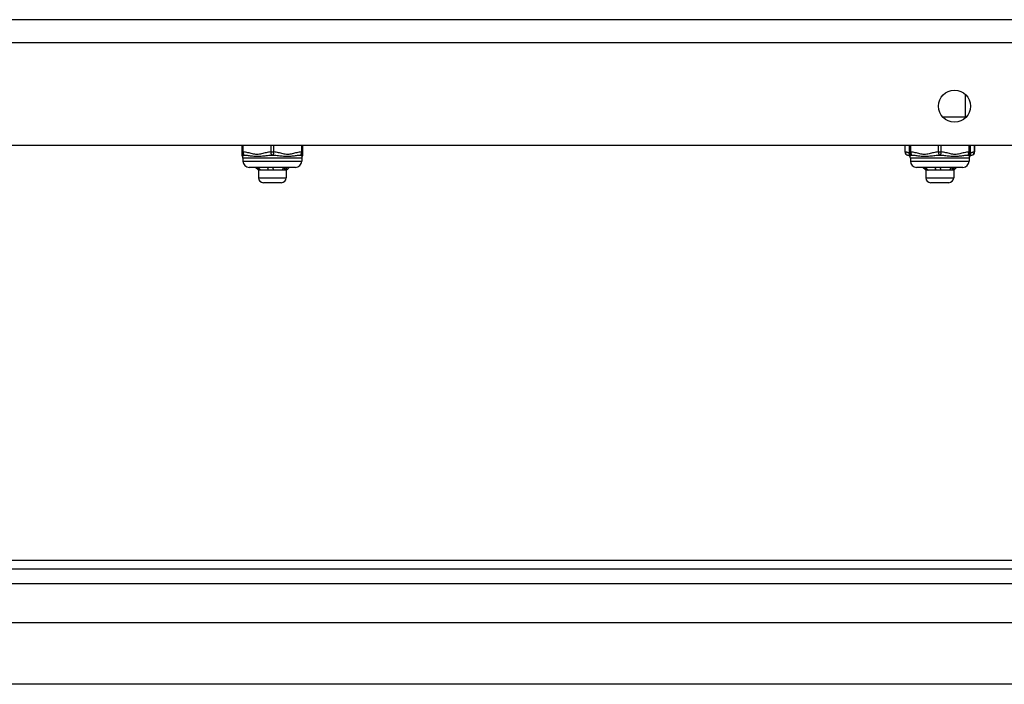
# Model space of a CAD drawing. Header units: inches. Extents: x 3.4 to 82.4, y 3.9 to 45.4.
# Tile 85 of 114: x 7.9 to 14.2, y 30.9 to 35.1. Entities that reach past the tile are written whole.
import ezdxf

# ---------------------------------------------------------------- set-up
doc = ezdxf.new("R2010")
doc.units = ezdxf.units.IN
doc.header["$MEASUREMENT"] = 0
doc.layers.add('Visible Edges(ANSI)', color=7, linetype='Continuous', lineweight=25)
doc.layers.add('Visible Tangent Edges(ANSI)', color=7, linetype='Continuous', lineweight=25)

msp = doc.modelspace()

# ---------------------------------------------------------------- linework, layer by layer
at = {"layer": 'Visible Edges(ANSI)'}
for p, q in [((15.1258, 35.1386), (3.4998, 35.1386)), ((15.1258, 34.3386), (3.4998, 34.3386)), ((9.3584, 34.3386), (9.3584, 34.2968)), ((9.3584, 34.2968), (9.3584, 34.2813)), ((9.7482, 34.2968), (9.7482, 34.3386)), ((9.7482, 34.2813), (9.7482, 34.2968)), ((13.5808, 34.3386), (13.5808, 34.2968)), ((13.6079, 34.3386), (13.6079, 34.2968)), ((13.6079, 34.2968), (13.6079, 34.2813)), ((13.9977, 34.2968), (13.9977, 34.3386)), ((13.9977, 34.2813), (13.9977, 34.2968)), ((14.0248, 34.3386), (14.0248, 34.2968)), ((9.3663, 34.2577), (9.3663, 34.238)), ((9.7403, 34.2577), (9.7403, 34.238)), ((13.6158, 34.2577), (13.6158, 34.238)), ((13.9898, 34.2577), (13.9898, 34.238)), ((9.7009, 34.1986), (9.4057, 34.1986)), ((9.4647, 34.1801), (9.4462, 34.1986)), ((9.4724, 34.1801), (9.4647, 34.1801)), ((9.4647, 34.1801), (9.4647, 34.1328)), ((9.544, 34.1801), (9.4724, 34.1801)), ((9.625, 34.1801), (9.544, 34.1801)), ((9.6419, 34.1801), (9.625, 34.1801)), ((9.6419, 34.1801), (9.6517, 34.1899)), ((9.6419, 34.1801), (9.6419, 34.1328)), ((9.6517, 34.1899), (9.6604, 34.1986)), ((13.9504, 34.1986), (13.6552, 34.1986)), ((13.7142, 34.1801), (13.6957, 34.1986)), ((13.7219, 34.1801), (13.7142, 34.1801)), ((13.7142, 34.1801), (13.7142, 34.1328)), ((13.7935, 34.1801), (13.7219, 34.1801)), ((13.8745, 34.1801), (13.7935, 34.1801)), ((13.8914, 34.1801), (13.8745, 34.1801)), ((13.8914, 34.1801), (13.9012, 34.1899)), ((13.8914, 34.1801), (13.8914, 34.1328)), ((13.9012, 34.1899), (13.9099, 34.1986)), ((9.6104, 34.1013), (9.4962, 34.1013)), ((13.8599, 34.1013), (13.7457, 34.1013)), ((15.1258, 31.697), (3.4998, 31.697)), ((3.4998, 31.644), (15.1258, 31.644)), ((4.2305, 31.3033), (14.3746, 31.3033)), ((14.3746, 30.9096), (4.2305, 30.9096))]:
    msp.add_line(p, q, dxfattribs=at)
at = {"layer": 'Visible Edges(ANSI)', "flags": 128}
for points in [[(9.4659, 34.1815), (9.4652, 34.1822), (9.4646, 34.1829), (9.4639, 34.1836), (9.4632, 34.1843), (9.4625, 34.185), (9.4618, 34.1857), (9.4611, 34.1865), (9.4604, 34.1872), (9.4597, 34.1879), (9.4591, 34.1886), (9.4584, 34.1893), (9.4577, 34.19), (9.457, 34.1908), (9.4563, 34.1915), (9.4556, 34.1922), (9.4549, 34.1929), (9.4542, 34.1936), (9.4535, 34.1943), (9.4529, 34.195), (9.4522, 34.1958), (9.4515, 34.1965), (9.4508, 34.1972), (9.4501, 34.1979), (9.4494, 34.1986)], [(9.4615, 34.1986), (9.4622, 34.1979), (9.4629, 34.1972), (9.4637, 34.1965), (9.4644, 34.1958), (9.4651, 34.195), (9.4658, 34.1943), (9.4665, 34.1936), (9.4672, 34.1929), (9.468, 34.1922), (9.4687, 34.1915), (9.4694, 34.1908), (9.4701, 34.19), (9.4708, 34.1893), (9.4715, 34.1886), (9.4723, 34.1879), (9.473, 34.1872), (9.4737, 34.1865), (9.4744, 34.1857), (9.4751, 34.185), (9.4758, 34.1843), (9.4765, 34.1836), (9.4773, 34.1829), (9.478, 34.1822), (9.4787, 34.1815)], [(9.4659, 34.1815), (9.4659, 34.182), (9.4659, 34.1825), (9.4659, 34.1831), (9.4659, 34.1836), (9.4658, 34.1842), (9.4658, 34.1847), (9.4658, 34.1853), (9.4658, 34.1858), (9.4658, 34.1864), (9.4658, 34.1869), (9.4658, 34.1875), (9.4657, 34.188), (9.4657, 34.1886), (9.4657, 34.1891), (9.4657, 34.1897), (9.4657, 34.1902), (9.4657, 34.1908), (9.4656, 34.1913), (9.4656, 34.1918), (9.4656, 34.1924), (9.4656, 34.1929), (9.4656, 34.1935), (9.4656, 34.194), (9.4656, 34.1946)], [(9.4724, 34.1801), (9.4721, 34.1801), (9.4718, 34.1801), (9.4716, 34.1801), (9.4713, 34.1801), (9.471, 34.1801), (9.4707, 34.1802), (9.4705, 34.1802), (9.4702, 34.1802), (9.4699, 34.1803), (9.4697, 34.1803), (9.4694, 34.1804), (9.4691, 34.1804), (9.4689, 34.1805), (9.4686, 34.1805), (9.4683, 34.1806), (9.468, 34.1807), (9.4678, 34.1808), (9.4675, 34.1809), (9.4672, 34.1809), (9.467, 34.181), (9.4667, 34.1811), (9.4665, 34.1812), (9.4662, 34.1813), (9.4659, 34.1815)], [(9.4787, 34.1815), (9.4784, 34.1813), (9.4782, 34.1812), (9.4779, 34.1811), (9.4776, 34.181), (9.4774, 34.1809), (9.4771, 34.1808), (9.4769, 34.1808), (9.4766, 34.1807), (9.4763, 34.1806), (9.4761, 34.1805), (9.4758, 34.1805), (9.4755, 34.1804), (9.4753, 34.1804), (9.475, 34.1803), (9.4748, 34.1803), (9.4745, 34.1802), (9.4742, 34.1802), (9.474, 34.1802), (9.4737, 34.1801), (9.4734, 34.1801), (9.4732, 34.1801), (9.4729, 34.1801), (9.4726, 34.1801), (9.4724, 34.1801)], [(9.5282, 34.1815), (9.528, 34.1822), (9.5279, 34.1829), (9.5277, 34.1836), (9.5276, 34.1843), (9.5274, 34.185), (9.5272, 34.1857), (9.5271, 34.1865), (9.5269, 34.1872), (9.5267, 34.1879), (9.5265, 34.1886), (9.5264, 34.1893), (9.5262, 34.19), (9.526, 34.1908), (9.5258, 34.1915), (9.5257, 34.1922), (9.5255, 34.1929), (9.5253, 34.1936), (9.5251, 34.1943), (9.5249, 34.195), (9.5248, 34.1958), (9.5246, 34.1965), (9.5244, 34.1972), (9.5242, 34.1979), (9.524, 34.1986)], [(9.5282, 34.1815), (9.5281, 34.1822), (9.528, 34.1829), (9.528, 34.1836), (9.5279, 34.1843), (9.5278, 34.185), (9.5277, 34.1857), (9.5276, 34.1865), (9.5276, 34.1872), (9.5275, 34.1879), (9.5274, 34.1886), (9.5273, 34.1893), (9.5272, 34.19), (9.5271, 34.1908), (9.5271, 34.1915), (9.527, 34.1922), (9.5269, 34.1929), (9.5268, 34.1936), (9.5267, 34.1943), (9.5267, 34.195), (9.5266, 34.1958), (9.5265, 34.1965), (9.5264, 34.1972), (9.5263, 34.1979), (9.5262, 34.1986)], [(9.544, 34.1801), (9.5434, 34.1801), (9.5427, 34.1801), (9.542, 34.1801), (9.5414, 34.1801), (9.5407, 34.1801), (9.5401, 34.1802), (9.5394, 34.1802), (9.5387, 34.1802), (9.5381, 34.1803), (9.5374, 34.1803), (9.5367, 34.1804), (9.5361, 34.1804), (9.5354, 34.1805), (9.5348, 34.1805), (9.5341, 34.1806), (9.5335, 34.1807), (9.5328, 34.1808), (9.5321, 34.1809), (9.5315, 34.1809), (9.5308, 34.181), (9.5302, 34.1811), (9.5295, 34.1812), (9.5289, 34.1813), (9.5282, 34.1815)], [(9.5595, 34.1815), (9.5589, 34.1813), (9.5582, 34.1812), (9.5576, 34.1811), (9.557, 34.181), (9.5563, 34.1809), (9.5557, 34.1808), (9.555, 34.1808), (9.5544, 34.1807), (9.5537, 34.1806), (9.5531, 34.1805), (9.5525, 34.1805), (9.5518, 34.1804), (9.5512, 34.1804), (9.5505, 34.1803), (9.5499, 34.1803), (9.5492, 34.1802), (9.5486, 34.1802), (9.5479, 34.1802), (9.5473, 34.1801), (9.5466, 34.1801), (9.546, 34.1801), (9.5453, 34.1801), (9.5447, 34.1801), (9.544, 34.1801)], [(9.5552, 34.1986), (9.5554, 34.1979), (9.5556, 34.1972), (9.5558, 34.1965), (9.556, 34.1958), (9.5562, 34.195), (9.5564, 34.1943), (9.5566, 34.1936), (9.5568, 34.1929), (9.5569, 34.1922), (9.5571, 34.1915), (9.5573, 34.1908), (9.5575, 34.19), (9.5577, 34.1893), (9.5578, 34.1886), (9.558, 34.1879), (9.5582, 34.1872), (9.5584, 34.1865), (9.5585, 34.1857), (9.5587, 34.185), (9.5589, 34.1843), (9.559, 34.1836), (9.5592, 34.1829), (9.5594, 34.1822), (9.5595, 34.1815)], [(9.6156, 34.1815), (9.6161, 34.1822), (9.6166, 34.1829), (9.6171, 34.1836), (9.6177, 34.1843), (9.6182, 34.185), (9.6187, 34.1857), (9.6192, 34.1865), (9.6197, 34.1872), (9.6203, 34.1879), (9.6208, 34.1886), (9.6213, 34.1893), (9.6218, 34.19), (9.6223, 34.1908), (9.6228, 34.1915), (9.6233, 34.1922), (9.6238, 34.1929), (9.6244, 34.1936), (9.6249, 34.1943), (9.6254, 34.195), (9.6259, 34.1958), (9.6264, 34.1965), (9.6269, 34.1972), (9.6274, 34.1979), (9.6279, 34.1986)], [(9.625, 34.1801), (9.6246, 34.1801), (9.6242, 34.1801), (9.6238, 34.1801), (9.6234, 34.1801), (9.623, 34.1801), (9.6226, 34.1802), (9.6222, 34.1802), (9.6218, 34.1802), (9.6214, 34.1803), (9.621, 34.1803), (9.6206, 34.1804), (9.6203, 34.1804), (9.6199, 34.1805), (9.6195, 34.1805), (9.6191, 34.1806), (9.6187, 34.1807), (9.6183, 34.1808), (9.6179, 34.1809), (9.6175, 34.1809), (9.6171, 34.181), (9.6167, 34.1811), (9.6164, 34.1812), (9.616, 34.1813), (9.6156, 34.1815)], [(9.6341, 34.1815), (9.6338, 34.1813), (9.6334, 34.1812), (9.633, 34.1811), (9.6326, 34.181), (9.6322, 34.1809), (9.6318, 34.1808), (9.6315, 34.1808), (9.6311, 34.1807), (9.6307, 34.1806), (9.6303, 34.1805), (9.6299, 34.1805), (9.6296, 34.1804), (9.6292, 34.1804), (9.6288, 34.1803), (9.6284, 34.1803), (9.628, 34.1802), (9.6276, 34.1802), (9.6273, 34.1802), (9.6269, 34.1801), (9.6265, 34.1801), (9.6261, 34.1801), (9.6257, 34.1801), (9.6253, 34.1801), (9.625, 34.1801)], [(9.6341, 34.1815), (9.6341, 34.1822), (9.6341, 34.1829), (9.634, 34.1836), (9.634, 34.1843), (9.634, 34.185), (9.6339, 34.1857), (9.6339, 34.1865), (9.6338, 34.1872), (9.6338, 34.1879), (9.6338, 34.1886), (9.6337, 34.1893), (9.6337, 34.19), (9.6336, 34.1908), (9.6336, 34.1915), (9.6336, 34.1922), (9.6335, 34.1929), (9.6335, 34.1936), (9.6335, 34.1943), (9.6334, 34.195), (9.6334, 34.1958), (9.6333, 34.1965), (9.6333, 34.1972), (9.6333, 34.1979), (9.6332, 34.1986)], [(9.647, 34.1986), (9.6465, 34.1979), (9.646, 34.1972), (9.6454, 34.1965), (9.6449, 34.1958), (9.6444, 34.195), (9.6439, 34.1943), (9.6433, 34.1936), (9.6428, 34.1929), (9.6423, 34.1922), (9.6417, 34.1915), (9.6412, 34.1908), (9.6407, 34.19), (9.6401, 34.1893), (9.6396, 34.1886), (9.639, 34.1879), (9.6385, 34.1872), (9.638, 34.1865), (9.6374, 34.1857), (9.6369, 34.185), (9.6363, 34.1843), (9.6358, 34.1836), (9.6352, 34.1829), (9.6347, 34.1822), (9.6341, 34.1815)], [(13.7154, 34.1815), (13.7147, 34.1822), (13.7141, 34.1829), (13.7134, 34.1836), (13.7127, 34.1843), (13.712, 34.185), (13.7113, 34.1857), (13.7106, 34.1865), (13.7099, 34.1872), (13.7092, 34.1879), (13.7086, 34.1886), (13.7079, 34.1893), (13.7072, 34.19), (13.7065, 34.1908), (13.7058, 34.1915), (13.7051, 34.1922), (13.7044, 34.1929), (13.7037, 34.1936), (13.703, 34.1943), (13.7024, 34.195), (13.7017, 34.1958), (13.701, 34.1965), (13.7003, 34.1972), (13.6996, 34.1979), (13.6989, 34.1986)], [(13.711, 34.1986), (13.7117, 34.1979), (13.7124, 34.1972), (13.7132, 34.1965), (13.7139, 34.1958), (13.7146, 34.195), (13.7153, 34.1943), (13.716, 34.1936), (13.7167, 34.1929), (13.7175, 34.1922), (13.7182, 34.1915), (13.7189, 34.1908), (13.7196, 34.19), (13.7203, 34.1893), (13.721, 34.1886), (13.7218, 34.1879), (13.7225, 34.1872), (13.7232, 34.1865), (13.7239, 34.1857), (13.7246, 34.185), (13.7253, 34.1843), (13.726, 34.1836), (13.7268, 34.1829), (13.7275, 34.1822), (13.7282, 34.1815)], [(13.7154, 34.1815), (13.7154, 34.182), (13.7154, 34.1825), (13.7154, 34.1831), (13.7154, 34.1836), (13.7153, 34.1842), (13.7153, 34.1847), (13.7153, 34.1853), (13.7153, 34.1858), (13.7153, 34.1864), (13.7153, 34.1869), (13.7153, 34.1875), (13.7152, 34.188), (13.7152, 34.1886), (13.7152, 34.1891), (13.7152, 34.1897), (13.7152, 34.1902), (13.7152, 34.1908), (13.7151, 34.1913), (13.7151, 34.1918), (13.7151, 34.1924), (13.7151, 34.1929), (13.7151, 34.1935), (13.7151, 34.194), (13.7151, 34.1946)], [(13.7219, 34.1801), (13.7216, 34.1801), (13.7213, 34.1801), (13.7211, 34.1801), (13.7208, 34.1801), (13.7205, 34.1801), (13.7202, 34.1802), (13.72, 34.1802), (13.7197, 34.1802), (13.7194, 34.1803), (13.7192, 34.1803), (13.7189, 34.1804), (13.7186, 34.1804), (13.7184, 34.1805), (13.7181, 34.1805), (13.7178, 34.1806), (13.7175, 34.1807), (13.7173, 34.1808), (13.717, 34.1809), (13.7167, 34.1809), (13.7165, 34.181), (13.7162, 34.1811), (13.716, 34.1812), (13.7157, 34.1813), (13.7154, 34.1815)], [(13.7282, 34.1815), (13.7279, 34.1813), (13.7277, 34.1812), (13.7274, 34.1811), (13.7271, 34.181), (13.7269, 34.1809), (13.7266, 34.1808), (13.7264, 34.1808), (13.7261, 34.1807), (13.7258, 34.1806), (13.7256, 34.1805), (13.7253, 34.1805), (13.725, 34.1804), (13.7248, 34.1804), (13.7245, 34.1803), (13.7243, 34.1803), (13.724, 34.1802), (13.7237, 34.1802), (13.7235, 34.1802), (13.7232, 34.1801), (13.7229, 34.1801), (13.7227, 34.1801), (13.7224, 34.1801), (13.7221, 34.1801), (13.7219, 34.1801)], [(13.7777, 34.1815), (13.7775, 34.1822), (13.7774, 34.1829), (13.7772, 34.1836), (13.7771, 34.1843), (13.7769, 34.185), (13.7767, 34.1857), (13.7766, 34.1865), (13.7764, 34.1872), (13.7762, 34.1879), (13.776, 34.1886), (13.7759, 34.1893), (13.7757, 34.19), (13.7755, 34.1908), (13.7753, 34.1915), (13.7752, 34.1922), (13.775, 34.1929), (13.7748, 34.1936), (13.7746, 34.1943), (13.7744, 34.195), (13.7743, 34.1958), (13.7741, 34.1965), (13.7739, 34.1972), (13.7737, 34.1979), (13.7735, 34.1986)], [(13.7777, 34.1815), (13.7776, 34.1822), (13.7775, 34.1829), (13.7775, 34.1836), (13.7774, 34.1843), (13.7773, 34.185), (13.7772, 34.1857), (13.7771, 34.1865), (13.7771, 34.1872), (13.777, 34.1879), (13.7769, 34.1886), (13.7768, 34.1893), (13.7767, 34.19), (13.7766, 34.1908), (13.7766, 34.1915), (13.7765, 34.1922), (13.7764, 34.1929), (13.7763, 34.1936), (13.7762, 34.1943), (13.7762, 34.195), (13.7761, 34.1958), (13.776, 34.1965), (13.7759, 34.1972), (13.7758, 34.1979), (13.7757, 34.1986)], [(13.7935, 34.1801), (13.7929, 34.1801), (13.7922, 34.1801), (13.7915, 34.1801), (13.7909, 34.1801), (13.7902, 34.1801), (13.7896, 34.1802), (13.7889, 34.1802), (13.7882, 34.1802), (13.7876, 34.1803), (13.7869, 34.1803), (13.7862, 34.1804), (13.7856, 34.1804), (13.7849, 34.1805), (13.7843, 34.1805), (13.7836, 34.1806), (13.783, 34.1807), (13.7823, 34.1808), (13.7816, 34.1809), (13.781, 34.1809), (13.7803, 34.181), (13.7797, 34.1811), (13.779, 34.1812), (13.7784, 34.1813), (13.7777, 34.1815)], [(13.809, 34.1815), (13.8084, 34.1813), (13.8077, 34.1812), (13.8071, 34.1811), (13.8065, 34.181), (13.8058, 34.1809), (13.8052, 34.1808), (13.8045, 34.1808), (13.8039, 34.1807), (13.8032, 34.1806), (13.8026, 34.1805), (13.802, 34.1805), (13.8013, 34.1804), (13.8007, 34.1804), (13.8, 34.1803), (13.7994, 34.1803), (13.7987, 34.1802), (13.7981, 34.1802), (13.7974, 34.1802), (13.7968, 34.1801), (13.7961, 34.1801), (13.7955, 34.1801), (13.7948, 34.1801), (13.7942, 34.1801), (13.7935, 34.1801)], [(13.8047, 34.1986), (13.8049, 34.1979), (13.8051, 34.1972), (13.8053, 34.1965), (13.8055, 34.1958), (13.8057, 34.195), (13.8059, 34.1943), (13.8061, 34.1936), (13.8063, 34.1929), (13.8064, 34.1922), (13.8066, 34.1915), (13.8068, 34.1908), (13.807, 34.19), (13.8072, 34.1893), (13.8073, 34.1886), (13.8075, 34.1879), (13.8077, 34.1872), (13.8079, 34.1865), (13.808, 34.1857), (13.8082, 34.185), (13.8084, 34.1843), (13.8085, 34.1836), (13.8087, 34.1829), (13.8089, 34.1822), (13.809, 34.1815)], [(13.8651, 34.1815), (13.8656, 34.1822), (13.8661, 34.1829), (13.8666, 34.1836), (13.8672, 34.1843), (13.8677, 34.185), (13.8682, 34.1857), (13.8687, 34.1865), (13.8692, 34.1872), (13.8698, 34.1879), (13.8703, 34.1886), (13.8708, 34.1893), (13.8713, 34.19), (13.8718, 34.1908), (13.8723, 34.1915), (13.8728, 34.1922), (13.8733, 34.1929), (13.8739, 34.1936), (13.8744, 34.1943), (13.8749, 34.195), (13.8754, 34.1958), (13.8759, 34.1965), (13.8764, 34.1972), (13.8769, 34.1979), (13.8774, 34.1986)], [(13.8745, 34.1801), (13.8741, 34.1801), (13.8737, 34.1801), (13.8733, 34.1801), (13.8729, 34.1801), (13.8725, 34.1801), (13.8721, 34.1802), (13.8717, 34.1802), (13.8713, 34.1802), (13.8709, 34.1803), (13.8705, 34.1803), (13.8701, 34.1804), (13.8698, 34.1804), (13.8694, 34.1805), (13.869, 34.1805), (13.8686, 34.1806), (13.8682, 34.1807), (13.8678, 34.1808), (13.8674, 34.1809), (13.867, 34.1809), (13.8666, 34.181), (13.8662, 34.1811), (13.8659, 34.1812), (13.8655, 34.1813), (13.8651, 34.1815)], [(13.8836, 34.1815), (13.8833, 34.1813), (13.8829, 34.1812), (13.8825, 34.1811), (13.8821, 34.181), (13.8817, 34.1809), (13.8813, 34.1808), (13.881, 34.1808), (13.8806, 34.1807), (13.8802, 34.1806), (13.8798, 34.1805), (13.8794, 34.1805), (13.8791, 34.1804), (13.8787, 34.1804), (13.8783, 34.1803), (13.8779, 34.1803), (13.8775, 34.1802), (13.8771, 34.1802), (13.8768, 34.1802), (13.8764, 34.1801), (13.876, 34.1801), (13.8756, 34.1801), (13.8752, 34.1801), (13.8748, 34.1801), (13.8745, 34.1801)], [(13.8836, 34.1815), (13.8836, 34.1822), (13.8836, 34.1829), (13.8835, 34.1836), (13.8835, 34.1843), (13.8835, 34.185), (13.8834, 34.1857), (13.8834, 34.1865), (13.8833, 34.1872), (13.8833, 34.1879), (13.8833, 34.1886), (13.8832, 34.1893), (13.8832, 34.19), (13.8831, 34.1908), (13.8831, 34.1915), (13.8831, 34.1922), (13.883, 34.1929), (13.883, 34.1936), (13.883, 34.1943), (13.8829, 34.195), (13.8829, 34.1958), (13.8828, 34.1965), (13.8828, 34.1972), (13.8828, 34.1979), (13.8827, 34.1986)], [(13.8965, 34.1986), (13.896, 34.1979), (13.8955, 34.1972), (13.8949, 34.1965), (13.8944, 34.1958), (13.8939, 34.195), (13.8934, 34.1943), (13.8928, 34.1936), (13.8923, 34.1929), (13.8918, 34.1922), (13.8912, 34.1915), (13.8907, 34.1908), (13.8902, 34.19), (13.8896, 34.1893), (13.8891, 34.1886), (13.8885, 34.1879), (13.888, 34.1872), (13.8875, 34.1865), (13.8869, 34.1857), (13.8864, 34.185), (13.8858, 34.1843), (13.8853, 34.1836), (13.8847, 34.1829), (13.8842, 34.1822), (13.8836, 34.1815)]]:
    msp.add_lwpolyline(points, dxfattribs=at)
at = {"layer": 'Visible Edges(ANSI)'}
msp.add_circle((13.8968, 34.5886), 0.1015, dxfattribs=at)
for centre, radius, start, end in [((13.6005, 34.2968), 0.0197, 180, 263.59345), ((14.0051, 34.2968), 0.0197, 276.40655, 0), ((9.3781, 34.2813), 0.0197, 180, 216.8699), ((9.3466, 34.2577), 0.0197, 0, 36.8699), ((9.4057, 34.238), 0.0394, 180, 270), ((9.7009, 34.238), 0.0394, 270, 0), ((9.76, 34.2577), 0.0197, 143.1301, 180), ((9.7285, 34.2813), 0.0197, 323.1301, 0), ((13.5961, 34.2577), 0.0197, 36.8699, 83.59345), ((13.6276, 34.2813), 0.0197, 180, 216.8699), ((13.5961, 34.2577), 0.0197, 0, 36.8699), ((13.6552, 34.238), 0.0394, 180, 270), ((13.9504, 34.238), 0.0394, 270, 0), ((14.0095, 34.2577), 0.0197, 143.1301, 180), ((13.978, 34.2813), 0.0197, 323.1301, 0), ((14.0095, 34.2577), 0.0197, 96.40655, 143.1301), ((9.4962, 34.1328), 0.0315, 180, 270), ((9.6104, 34.1328), 0.0315, 270, 0), ((13.7457, 34.1328), 0.0315, 180, 270), ((13.8599, 34.1328), 0.0315, 270, 0)]:
    msp.add_arc(centre, radius, start, end, dxfattribs=at)
at = {"layer": 'Visible Tangent Edges(ANSI)'}
for p, q in [((3.4998, 34.9926), (15.1258, 34.9926)), ((13.9668, 34.5208), (13.9668, 34.6621)), ((13.8212, 34.5208), (13.9668, 34.5208)), ((13.9668, 34.5208), (13.9668, 34.5151)), ((13.9724, 34.5208), (13.9668, 34.5208)), ((9.3584, 34.2968), (9.3683, 34.2968)), ((9.3683, 34.2968), (9.3683, 34.3386)), ((9.5434, 34.3386), (9.5434, 34.2968)), ((9.5434, 34.2968), (9.5631, 34.2968)), ((9.5631, 34.2968), (9.5631, 34.3386)), ((9.7383, 34.3386), (9.7383, 34.2968)), ((9.7383, 34.2968), (9.7482, 34.2968)), ((13.5808, 34.2968), (13.5834, 34.2968)), ((13.5834, 34.2968), (13.5834, 34.3386)), ((13.6079, 34.2968), (13.6178, 34.2968)), ((13.6178, 34.2968), (13.6178, 34.3386)), ((13.7929, 34.3386), (13.7929, 34.2968)), ((13.7929, 34.2968), (13.8126, 34.2968)), ((13.8126, 34.2968), (13.8126, 34.3386)), ((13.9878, 34.3386), (13.9878, 34.2968)), ((13.9878, 34.2968), (13.9977, 34.2968)), ((14.0221, 34.3386), (14.0221, 34.2968)), ((14.0221, 34.2968), (14.0248, 34.2968)), ((9.7403, 34.2577), (9.3663, 34.2577)), ((9.3663, 34.238), (9.7403, 34.238)), ((13.9898, 34.2577), (13.6158, 34.2577)), ((13.6158, 34.238), (13.9898, 34.238)), ((9.4647, 34.1328), (9.6419, 34.1328)), ((13.7142, 34.1328), (13.8914, 34.1328)), ((3.4998, 31.551), (15.1258, 31.551))]:
    msp.add_line(p, q, dxfattribs=at)
at = {"layer": 'Visible Tangent Edges(ANSI)', "flags": 128}
for points in [[(9.5434, 34.2968), (9.5361, 34.2961), (9.5287, 34.2951), (9.5214, 34.2937), (9.5141, 34.2921), (9.5069, 34.2904), (9.4997, 34.2886), (9.4925, 34.2868), (9.4852, 34.2851), (9.4779, 34.2836), (9.4706, 34.2824), (9.4633, 34.2816), (9.4559, 34.2813), (9.4485, 34.2816), (9.4411, 34.2824), (9.4338, 34.2836), (9.4265, 34.2851), (9.4193, 34.2868), (9.4121, 34.2886), (9.4048, 34.2904), (9.3976, 34.2921), (9.3903, 34.2937), (9.383, 34.2951), (9.3756, 34.2961), (9.3683, 34.2968)], [(9.7383, 34.2968), (9.731, 34.2961), (9.7236, 34.2951), (9.7163, 34.2937), (9.709, 34.2921), (9.7018, 34.2904), (9.6945, 34.2886), (9.6873, 34.2868), (9.6801, 34.2851), (9.6728, 34.2836), (9.6655, 34.2824), (9.6581, 34.2816), (9.6507, 34.2813), (9.6434, 34.2816), (9.636, 34.2824), (9.6287, 34.2836), (9.6214, 34.2851), (9.6142, 34.2868), (9.6069, 34.2886), (9.5997, 34.2904), (9.5925, 34.2921), (9.5852, 34.2937), (9.5778, 34.2951), (9.5705, 34.2961), (9.5631, 34.2968)], [(13.6079, 34.289), (13.6069, 34.2894), (13.6059, 34.2898), (13.6049, 34.2903), (13.6039, 34.2907), (13.6029, 34.2911), (13.6018, 34.2915), (13.6008, 34.292), (13.5998, 34.2924), (13.5988, 34.2928), (13.5978, 34.2931), (13.5968, 34.2935), (13.5957, 34.2939), (13.5947, 34.2942), (13.5937, 34.2945), (13.5927, 34.2948), (13.5917, 34.2951), (13.5906, 34.2954), (13.5896, 34.2957), (13.5886, 34.2959), (13.5876, 34.2961), (13.5865, 34.2963), (13.5855, 34.2965), (13.5845, 34.2967), (13.5834, 34.2968)], [(13.7929, 34.2968), (13.7856, 34.2961), (13.7782, 34.2951), (13.7709, 34.2937), (13.7636, 34.2921), (13.7564, 34.2904), (13.7492, 34.2886), (13.742, 34.2868), (13.7347, 34.2851), (13.7274, 34.2836), (13.7201, 34.2824), (13.7128, 34.2816), (13.7054, 34.2813), (13.698, 34.2816), (13.6906, 34.2824), (13.6833, 34.2836), (13.676, 34.2851), (13.6688, 34.2868), (13.6616, 34.2886), (13.6543, 34.2904), (13.6471, 34.2921), (13.6398, 34.2937), (13.6325, 34.2951), (13.6251, 34.2961), (13.6178, 34.2968)], [(13.9878, 34.2968), (13.9805, 34.2961), (13.9731, 34.2951), (13.9658, 34.2937), (13.9585, 34.2921), (13.9513, 34.2904), (13.944, 34.2886), (13.9368, 34.2868), (13.9296, 34.2851), (13.9223, 34.2836), (13.915, 34.2824), (13.9076, 34.2816), (13.9002, 34.2813), (13.8929, 34.2816), (13.8855, 34.2824), (13.8782, 34.2836), (13.8709, 34.2851), (13.8637, 34.2868), (13.8564, 34.2886), (13.8492, 34.2904), (13.842, 34.2921), (13.8347, 34.2937), (13.8273, 34.2951), (13.82, 34.2961), (13.8126, 34.2968)], [(14.0221, 34.2968), (14.0211, 34.2967), (14.0201, 34.2965), (14.019, 34.2963), (14.018, 34.2961), (14.017, 34.2959), (14.016, 34.2957), (14.0149, 34.2954), (14.0139, 34.2951), (14.0129, 34.2948), (14.0119, 34.2945), (14.0108, 34.2942), (14.0098, 34.2939), (14.0088, 34.2935), (14.0078, 34.2931), (14.0068, 34.2928), (14.0058, 34.2924), (14.0047, 34.292), (14.0037, 34.2915), (14.0027, 34.2911), (14.0017, 34.2907), (14.0007, 34.2903), (13.9997, 34.2898), (13.9987, 34.2894), (13.9977, 34.289)], [(9.3623, 34.2695), (9.3624, 34.2695), (9.3625, 34.2696), (9.3626, 34.2698), (9.3628, 34.27), (9.3631, 34.2703), (9.3634, 34.2706), (9.3638, 34.271), (9.3642, 34.2714), (9.3647, 34.2718), (9.3652, 34.2722), (9.3658, 34.2727), (9.3664, 34.2731), (9.3671, 34.2736), (9.3677, 34.274), (9.3685, 34.2745), (9.3692, 34.2749), (9.37, 34.2753), (9.3708, 34.2757), (9.3717, 34.276), (9.3725, 34.2764), (9.3734, 34.2767), (9.3743, 34.2769), (9.3753, 34.2771), (9.3762, 34.2772)], [(9.3762, 34.2772), (9.3819, 34.2769), (9.3877, 34.2764), (9.3938, 34.2757), (9.4, 34.2749), (9.4065, 34.274), (9.4131, 34.2731), (9.42, 34.2722), (9.4271, 34.2714), (9.4345, 34.2706), (9.4421, 34.27), (9.4499, 34.2696), (9.4579, 34.2695), (9.466, 34.2696), (9.4741, 34.27), (9.4823, 34.2706), (9.4905, 34.2714), (9.4986, 34.2722), (9.5066, 34.2731), (9.5146, 34.274), (9.5225, 34.2749), (9.5303, 34.2757), (9.5381, 34.2764), (9.5458, 34.2769), (9.5533, 34.2772)], [(9.5533, 34.2772), (9.5608, 34.2769), (9.5685, 34.2764), (9.5762, 34.2757), (9.5841, 34.2749), (9.592, 34.274), (9.6, 34.2731), (9.6081, 34.2722), (9.6162, 34.2714), (9.6243, 34.2706), (9.6325, 34.27), (9.6407, 34.2696), (9.6488, 34.2695), (9.6568, 34.2696), (9.6646, 34.27), (9.6722, 34.2706), (9.6795, 34.2714), (9.6866, 34.2722), (9.6935, 34.2731), (9.7001, 34.274), (9.7066, 34.2749), (9.7128, 34.2757), (9.7189, 34.2764), (9.7247, 34.2769), (9.7304, 34.2772)], [(9.7304, 34.2772), (9.7313, 34.2771), (9.7322, 34.2769), (9.7332, 34.2767), (9.734, 34.2764), (9.7349, 34.276), (9.7358, 34.2757), (9.7366, 34.2753), (9.7374, 34.2749), (9.7381, 34.2745), (9.7388, 34.274), (9.7395, 34.2736), (9.7402, 34.2731), (9.7408, 34.2727), (9.7414, 34.2722), (9.7419, 34.2718), (9.7424, 34.2714), (9.7428, 34.271), (9.7432, 34.2706), (9.7435, 34.2703), (9.7437, 34.27), (9.744, 34.2698), (9.7441, 34.2696), (9.7442, 34.2695), (9.7442, 34.2695)], [(13.5983, 34.2772), (13.5987, 34.2772), (13.5991, 34.2771), (13.5995, 34.2771), (13.5999, 34.277), (13.6003, 34.2769), (13.6007, 34.2769), (13.6011, 34.2768), (13.6015, 34.2767), (13.602, 34.2766), (13.6024, 34.2765), (13.6029, 34.2764), (13.6033, 34.2763), (13.6037, 34.2761), (13.6042, 34.276), (13.6047, 34.2759), (13.6051, 34.2758), (13.6056, 34.2756), (13.6061, 34.2755), (13.6066, 34.2753), (13.6071, 34.2752), (13.6076, 34.275), (13.6081, 34.2749), (13.6086, 34.2747), (13.6091, 34.2746)], [(13.6118, 34.2695), (13.6119, 34.2695), (13.612, 34.2696), (13.6121, 34.2698), (13.6123, 34.27), (13.6126, 34.2703), (13.6129, 34.2706), (13.6133, 34.271), (13.6137, 34.2714), (13.6142, 34.2718), (13.6147, 34.2722), (13.6153, 34.2727), (13.6159, 34.2731), (13.6166, 34.2736), (13.6172, 34.274), (13.618, 34.2745), (13.6187, 34.2749), (13.6195, 34.2753), (13.6203, 34.2757), (13.6212, 34.276), (13.622, 34.2764), (13.6229, 34.2767), (13.6238, 34.2769), (13.6248, 34.2771), (13.6257, 34.2772)], [(13.6257, 34.2772), (13.6314, 34.2769), (13.6372, 34.2764), (13.6433, 34.2757), (13.6495, 34.2749), (13.656, 34.274), (13.6626, 34.2731), (13.6695, 34.2722), (13.6766, 34.2714), (13.684, 34.2706), (13.6916, 34.27), (13.6994, 34.2696), (13.7074, 34.2695), (13.7155, 34.2696), (13.7236, 34.27), (13.7318, 34.2706), (13.74, 34.2714), (13.7481, 34.2722), (13.7561, 34.2731), (13.7641, 34.274), (13.772, 34.2749), (13.7798, 34.2757), (13.7876, 34.2764), (13.7953, 34.2769), (13.8028, 34.2772)], [(13.8028, 34.2772), (13.8103, 34.2769), (13.818, 34.2764), (13.8257, 34.2757), (13.8336, 34.2749), (13.8415, 34.274), (13.8495, 34.2731), (13.8576, 34.2722), (13.8657, 34.2714), (13.8738, 34.2706), (13.882, 34.27), (13.8902, 34.2696), (13.8983, 34.2695), (13.9063, 34.2696), (13.9141, 34.27), (13.9217, 34.2706), (13.929, 34.2714), (13.9361, 34.2722), (13.943, 34.2731), (13.9496, 34.274), (13.9561, 34.2749), (13.9623, 34.2757), (13.9684, 34.2764), (13.9742, 34.2769), (13.9799, 34.2772)], [(13.9799, 34.2772), (13.9808, 34.2771), (13.9817, 34.2769), (13.9827, 34.2767), (13.9835, 34.2764), (13.9844, 34.276), (13.9853, 34.2757), (13.9861, 34.2753), (13.9869, 34.2749), (13.9876, 34.2745), (13.9883, 34.274), (13.989, 34.2736), (13.9897, 34.2731), (13.9903, 34.2727), (13.9909, 34.2722), (13.9914, 34.2718), (13.9919, 34.2714), (13.9923, 34.271), (13.9927, 34.2706), (13.993, 34.2703), (13.9932, 34.27), (13.9935, 34.2698), (13.9936, 34.2696), (13.9937, 34.2695), (13.9937, 34.2695)], [(13.9965, 34.2746), (13.997, 34.2747), (13.9975, 34.2749), (13.998, 34.275), (13.9985, 34.2752), (13.999, 34.2753), (13.9995, 34.2755), (14, 34.2756), (14.0004, 34.2758), (14.0009, 34.2759), (14.0014, 34.276), (14.0018, 34.2761), (14.0023, 34.2763), (14.0027, 34.2764), (14.0032, 34.2765), (14.0036, 34.2766), (14.004, 34.2767), (14.0044, 34.2768), (14.0049, 34.2769), (14.0053, 34.2769), (14.0057, 34.277), (14.0061, 34.2771), (14.0065, 34.2771), (14.0069, 34.2772), (14.0073, 34.2772)]]:
    msp.add_lwpolyline(points, dxfattribs=at)
at = {"layer": 'Visible Tangent Edges(ANSI)'}
for centre, major_axis, ratio, start_param, end_param in [((9.3781, 34.2968), (-0.0197, 0), 0.998428, 0, 1.474012), ((9.3781, 34.2968), (-0.0013, -0.0196), 0.499214, 4.74474, 6.218752), ((9.5533, 34.2968), (0.0013, -0.0196), 0.499214, 4.680038, 6.15405), ((9.5533, 34.2968), (-0.0013, -0.0196), 0.499214, 0.129136, 1.603148), ((9.7285, 34.2968), (0.0197, 0), 0.998428, 4.809173, 6.283185), ((9.7285, 34.2968), (0.0013, -0.0196), 0.499214, 0.064433, 1.538445), ((13.6005, 34.2968), (-0.0022, -0.0196), 0.864664, 4.809173, 6.283185), ((13.6276, 34.2968), (-0.0197, 0), 0.998428, 0, 1.474012), ((13.6276, 34.2968), (-0.0013, -0.0196), 0.499214, 4.74474, 6.218752), ((13.8028, 34.2968), (0.0013, -0.0196), 0.499214, 4.680038, 6.15405), ((13.8028, 34.2968), (-0.0013, -0.0196), 0.499214, 0.129136, 1.603148), ((13.978, 34.2968), (0.0197, 0), 0.998428, 4.809173, 6.283185), ((13.978, 34.2968), (0.0013, -0.0196), 0.499214, 0.064433, 1.538445), ((14.0051, 34.2968), (0.0022, -0.0196), 0.864664, 0, 1.474012)]:
    msp.add_ellipse(centre, major_axis=major_axis, ratio=ratio, start_param=start_param, end_param=end_param, dxfattribs=at)

doc.saveas('drawing.dxf')
